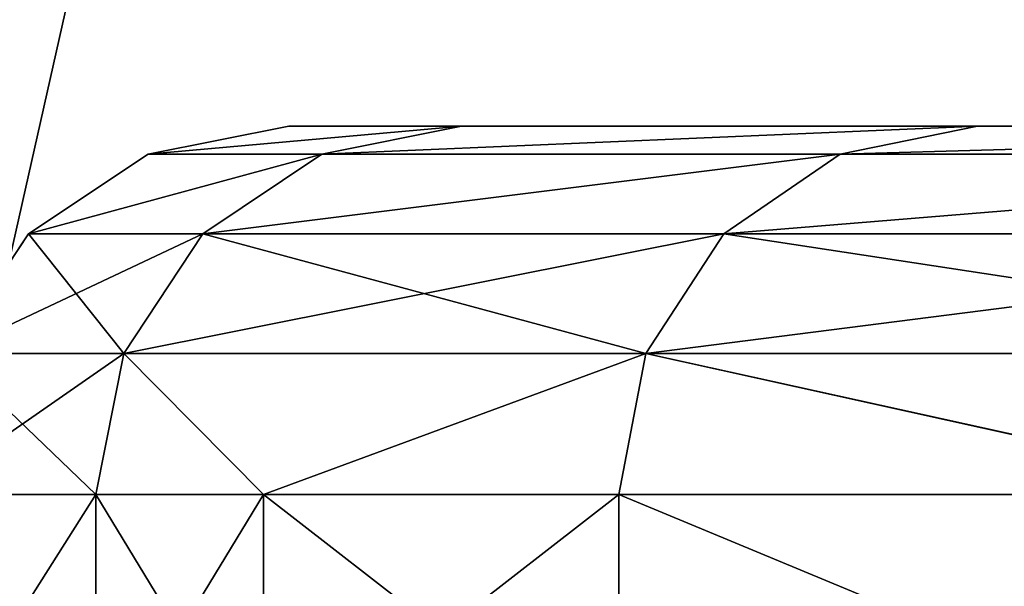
# Model space of a CAD drawing. Extents: x 0.04 to 8.7, y -7.15 to 0.
# Tile 123 of 256: x 1.4072 to 1.5126, y -1.5059 to -1.4453. Entities that reach past the tile are written whole.
import ezdxf

# ---------------------------------------------------------------- set-up
doc = ezdxf.new("R2010")
doc.units = 0
doc.header["$MEASUREMENT"] = 0
doc.layers.get('0').update_dxf_attribs({"linetype": 'CONTINUOUS'})

# ---------------------------------------------------------------- blocks, each defined once
blk = doc.blocks.new('ACE_M_STL')
at = {"color": 0}
for p, q in [((1.43602, -1.45669), (1.42096, -1.45969)), ((1.43602, -1.45669), (1.42096, -1.45969)), ((1.4545, -1.45669, 0.32895), (1.43602, -1.45669)), ((1.43602, -1.45669), (1.4545, -1.45669, -0.32895)), ((1.43602, -1.45669), (1.4545, -1.45669, -0.32895)), ((1.4545, -1.45669, 0.32895), (1.43602, -1.45669)), ((1.4545, -1.45669, -0.32895), (1.43953, -1.45969, -0.33064)), ((1.4545, -1.45669, -0.32895), (1.43953, -1.45969, -0.33064)), ((1.4545, -1.45669, 0.32895), (1.43953, -1.45969, 0.33064)), ((1.4545, -1.45669, 0.32895), (1.43953, -1.45969, 0.33064)), ((1.50969, -1.45669, 0.65376), (1.4545, -1.45669, 0.32895)), ((1.4545, -1.45669, -0.32895), (1.50969, -1.45669, -0.65376)), ((1.4545, -1.45669, -0.32895), (1.50969, -1.45669, -0.65376)), ((1.50969, -1.45669, 0.65376), (1.4545, -1.45669, 0.32895)), ((1.50969, -1.45669, -0.65376), (1.495, -1.45969, -0.65712)), ((1.50969, -1.45669, -0.65376), (1.495, -1.45969, -0.65712)), ((1.50969, -1.45669, 0.65376), (1.495, -1.45969, 0.65712)), ((1.50969, -1.45669, 0.65376), (1.495, -1.45969, 0.65712)), ((1.60089, -1.45669, 0.97036), (1.50969, -1.45669, 0.65376)), ((1.50969, -1.45669, -0.65376), (1.60089, -1.45669, -0.97036)), ((1.50969, -1.45669, -0.65376), (1.60089, -1.45669, -0.97036)), ((1.60089, -1.45669, 0.97036), (1.50969, -1.45669, 0.65376)), ((1.42096, -1.45969), (1.40818, -1.46822)), ((1.42096, -1.45969), (1.40818, -1.46822)), ((1.42096, -1.45969), (1.43953, -1.45969, -0.33064)), ((1.42096, -1.45969), (1.43953, -1.45969, -0.33064)), ((1.43953, -1.45969, 0.33064), (1.42096, -1.45969)), ((1.43953, -1.45969, 0.33064), (1.42096, -1.45969)), ((1.43953, -1.45969, -0.33064), (1.42683, -1.46822, -0.33207)), ((1.43953, -1.45969, -0.33064), (1.42683, -1.46822, -0.33207)), ((1.43953, -1.45969, 0.33064), (1.42683, -1.46822, 0.33207)), ((1.43953, -1.45969, 0.33064), (1.42683, -1.46822, 0.33207)), ((1.43953, -1.45969, -0.33064), (1.495, -1.45969, -0.65712)), ((1.43953, -1.45969, -0.33064), (1.495, -1.45969, -0.65712)), ((1.495, -1.45969, 0.65712), (1.43953, -1.45969, 0.33064)), ((1.495, -1.45969, 0.65712), (1.43953, -1.45969, 0.33064)), ((1.495, -1.45969, -0.65712), (1.48254, -1.46822, -0.65996)), ((1.495, -1.45969, -0.65712), (1.48254, -1.46822, -0.65996)), ((1.495, -1.45969, 0.65712), (1.48254, -1.46822, 0.65996)), ((1.495, -1.45969, 0.65712), (1.48254, -1.46822, 0.65996)), ((1.495, -1.45969, -0.65712), (1.58667, -1.45969, -0.97533)), ((1.495, -1.45969, -0.65712), (1.58667, -1.45969, -0.97533)), ((1.58667, -1.45969, 0.97533), (1.495, -1.45969, 0.65712)), ((1.58667, -1.45969, 0.97533), (1.495, -1.45969, 0.65712)), ((1.40818, -1.46822), (1.39965, -1.481)), ((1.40818, -1.46822), (1.39965, -1.481)), ((1.40818, -1.46822), (1.42683, -1.46822, -0.33207)), ((1.40818, -1.46822), (1.42683, -1.46822, -0.33207)), ((1.42683, -1.46822, 0.33207), (1.40818, -1.46822)), ((1.42683, -1.46822, 0.33207), (1.40818, -1.46822)), ((1.42683, -1.46822, -0.33207), (1.41835, -1.481, -0.33302)), ((1.42683, -1.46822, -0.33207), (1.41835, -1.481, -0.33302)), ((1.42683, -1.46822, 0.33207), (1.41835, -1.481, 0.33302)), ((1.42683, -1.46822, 0.33207), (1.41835, -1.481, 0.33302)), ((1.42683, -1.46822, -0.33207), (1.48254, -1.46822, -0.65996)), ((1.42683, -1.46822, -0.33207), (1.48254, -1.46822, -0.65996)), ((1.48254, -1.46822, 0.65996), (1.42683, -1.46822, 0.33207)), ((1.48254, -1.46822, 0.65996), (1.42683, -1.46822, 0.33207)), ((1.48254, -1.46822, -0.65996), (1.47422, -1.481, -0.66186)), ((1.48254, -1.46822, -0.65996), (1.47422, -1.481, -0.66186)), ((1.48254, -1.46822, 0.65996), (1.47422, -1.481, 0.66186)), ((1.48254, -1.46822, 0.65996), (1.47422, -1.481, 0.66186)), ((1.48254, -1.46822, -0.65996), (1.57462, -1.46822, -0.97955)), ((1.48254, -1.46822, -0.65996), (1.57462, -1.46822, -0.97955)), ((1.57462, -1.46822, 0.97955), (1.48254, -1.46822, 0.65996)), ((1.57462, -1.46822, 0.97955), (1.48254, -1.46822, 0.65996)), ((1.39965, -1.481), (1.41835, -1.481, -0.33302)), ((1.41835, -1.481, 0.33302), (1.39965, -1.481)), ((1.41835, -1.481, 0.33302), (1.39965, -1.481)), ((1.39965, -1.481), (1.41835, -1.481, -0.33302)), ((1.41835, -1.481, 0.33302), (1.41537, -1.49606, 0.33336)), ((1.41835, -1.481, 0.33302), (1.41537, -1.49606, 0.33336)), ((1.41537, -1.49606, -0.33336), (1.41835, -1.481, -0.33302)), ((1.41537, -1.49606, -0.33336), (1.41835, -1.481, -0.33302)), ((1.41835, -1.481, -0.33302), (1.47422, -1.481, -0.66186)), ((1.41835, -1.481, 0.33302), (1.43331, -1.49606, 0.46576)), ((1.47422, -1.481, 0.66186), (1.41835, -1.481, 0.33302)), ((1.43331, -1.49606, -0.46576), (1.41835, -1.481, -0.33302)), ((1.43331, -1.49606, -0.46576), (1.41835, -1.481, -0.33302)), ((1.41835, -1.481, -0.33302), (1.47422, -1.481, -0.66186)), ((1.47422, -1.481, 0.66186), (1.41835, -1.481, 0.33302)), ((1.41835, -1.481, 0.33302), (1.43331, -1.49606, 0.46576)), ((1.43331, -1.49606, -0.46576), (1.47422, -1.481, -0.66186)), ((1.43331, -1.49606, -0.46576), (1.47422, -1.481, -0.66186)), ((1.47422, -1.481, 0.66186), (1.43331, -1.49606, 0.46576)), ((1.47422, -1.481, 0.66186), (1.43331, -1.49606, 0.46576)), ((1.4713, -1.49606, -0.66253), (1.47422, -1.481, -0.66186)), ((1.4713, -1.49606, -0.66253), (1.47422, -1.481, -0.66186)), ((1.4713, -1.49606, 0.66253), (1.47422, -1.481, 0.66186)), ((1.4713, -1.49606, 0.66253), (1.47422, -1.481, 0.66186)), ((1.47422, -1.481, -0.66186), (1.56656, -1.481, -0.98237)), ((1.56656, -1.481, 0.98237), (1.47422, -1.481, 0.66186)), ((1.47422, -1.481, -0.66186), (1.56656, -1.481, -0.98237)), ((1.47422, -1.481, -0.66186), (1.54238, -1.49606, -0.92006)), ((1.47422, -1.481, -0.66186), (1.54238, -1.49606, -0.92006)), ((1.54238, -1.49606, 0.92006), (1.47422, -1.481, 0.66186)), ((1.56656, -1.481, 0.98237), (1.47422, -1.481, 0.66186)), ((1.54238, -1.49606, 0.92006), (1.47422, -1.481, 0.66186)), ((1.41537, -1.49606, -0.33336), (1.39665, -1.49606)), ((1.39665, -1.49606), (1.41537, -1.49606, 0.33336)), ((1.39665, -1.49606), (1.41537, -1.49606, 0.33336)), ((1.41537, -1.49606, -0.33336), (1.39665, -1.49606)), ((1.43331, -1.49606, -0.46576), (1.41537, -1.49606, -0.33336)), ((1.41537, -1.49606, -0.33336), (1.41537, -1.52559, -0.33336)), ((1.41537, -1.49606, -0.33336), (1.41537, -1.52559, -0.33336)), ((1.41537, -1.49606, 0.33336), (1.41537, -1.52559, 0.33336)), ((1.41537, -1.49606, 0.33336), (1.41537, -1.52559, 0.33336)), ((1.41537, -1.49606, 0.33336), (1.43331, -1.49606, 0.46576)), ((1.41537, -1.49606, 0.33336), (1.43331, -1.49606, 0.46576)), ((1.43331, -1.49606, -0.46576), (1.41537, -1.49606, -0.33336)), ((1.4713, -1.49606, -0.66253), (1.43331, -1.49606, -0.46576)), ((1.43331, -1.49606, -0.46576), (1.43331, -1.52559, -0.46576)), ((1.43331, -1.49606, -0.46576), (1.43331, -1.52559, -0.46576)), ((1.43331, -1.49606, 0.46576), (1.43331, -1.52559, 0.46576)), ((1.43331, -1.49606, 0.46576), (1.43331, -1.52559, 0.46576)), ((1.43331, -1.49606, 0.46576), (1.4713, -1.49606, 0.66253)), ((1.4713, -1.49606, -0.66253), (1.43331, -1.49606, -0.46576)), ((1.43331, -1.49606, 0.46576), (1.4713, -1.49606, 0.66253)), ((1.54238, -1.49606, -0.92006), (1.4713, -1.49606, -0.66253)), ((1.4713, -1.49606, -0.66253), (1.4713, -1.52559, -0.66253)), ((1.4713, -1.49606, -0.66253), (1.4713, -1.52559, -0.66253)), ((1.4713, -1.49606, 0.66253), (1.4713, -1.52559, 0.66253)), ((1.4713, -1.49606, 0.66253), (1.4713, -1.52559, 0.66253)), ((1.4713, -1.49606, 0.66253), (1.54238, -1.49606, 0.92006)), ((1.54238, -1.49606, -0.92006), (1.4713, -1.49606, -0.66253)), ((1.4713, -1.49606, 0.66253), (1.54238, -1.49606, 0.92006))]:
    blk.add_line(p, q, dxfattribs=at)
mesh = blk.add_polyface(dxfattribs=at)
corners = [(1.73765, 0, -3.43578), (1.31174, -1.88976, -3.06227), (1.31174, 0, -3.06227), (1.73765, -1.88976, -3.43578)]
mesh.append_faces([[corners[k] for k in face] for face in [(0, 1, 2), (1, 0, 3)]], dxfattribs={"vtx0": -1, "color": 0})
mesh = blk.add_polyface(dxfattribs=at)
corners = [(1.73765, -1.88976, 3.43578), (1.31174, 0, 3.06227), (1.31174, -1.88976, 3.06227), (1.73765, 0, 3.43578)]
mesh.append_faces([[corners[k] for k in face] for face in [(0, 1, 2), (1, 0, 3)]], dxfattribs={"vtx0": -1, "color": 0})
mesh = blk.add_polyface(dxfattribs=at)
corners = [(1.4545, -1.45669, -0.32895), (1.42096, -1.45969), (1.43953, -1.45969, -0.33064), (1.43602, -1.45669)]
mesh.append_faces([[corners[k] for k in face] for face in [(0, 1, 2), (1, 0, 3)]], dxfattribs={"vtx0": -1, "color": 0})
mesh = blk.add_polyface(dxfattribs=at)
corners = [(1.4545, -1.45669, 0.32895), (1.42096, -1.45969), (1.43602, -1.45669), (1.43953, -1.45969, 0.33064)]
mesh.append_faces([[corners[k] for k in face] for face in [(0, 1, 2), (1, 0, 3)]], dxfattribs={"vtx0": -1, "color": 0})
mesh = blk.add_polyface(dxfattribs=at)
corners = [(4.70297, -1.45669, -2.91952), (4.04506, -1.45669, -2.91952), (4.37402, -1.45669, -2.93799), (5.02778, -1.45669, -2.86433), (3.72025, -1.45669, -2.86433), (5.34437, -1.45669, -2.77312), (3.40366, -1.45669, -2.77312), (5.64876, -1.45669, -2.64704), (3.09927, -1.45669, -2.64704), (4.37402, -1.45669, -2.6378), (4.686, -1.45669, -2.61928), (5.93712, -1.45669, -2.48767), (4.9936, -1.45669, -2.564), (5.2925, -1.45669, -2.47272), (6.20582, -1.45669, -2.29701), (5.57851, -1.45669, -2.34673), (5.84761, -1.45669, -2.1878), (6.45149, -1.45669, -2.07747), (6.09603, -1.45669, -1.99816), (6.67103, -1.45669, -1.83181), (6.32027, -1.45669, -1.78047), (6.86168, -1.45669, -1.56311), (6.51719, -1.45669, -1.53778), (7.02105, -1.45669, -1.27475), (6.68402, -1.45669, -1.27351), (7.14714, -1.45669, -0.97036), (6.81843, -1.45669, -0.99136), (6.91853, -1.45669, -0.69529), (7.23835, -1.45669, -0.65376), (6.9829, -1.45669, -0.38946), (7.29353, -1.45669, -0.32895), (7.01065, -1.45669, -0.07817), (7.31201, -1.45669), (7.00139, -1.45669, 0.23423), (7.29353, -1.45669, 0.32895), (6.95525, -1.45669, 0.54333), (7.23835, -1.45669, 0.65376), (6.87287, -1.45669, 0.84481), (7.14714, -1.45669, 0.97036), (6.75541, -1.45669, 1.13442), (7.02105, -1.45669, 1.27475), (6.60452, -1.45669, 1.40812), (6.86168, -1.45669, 1.56311), (6.42233, -1.45669, 1.66204), (6.67103, -1.45669, 1.83181), (6.21137, -1.45669, 1.89264), (6.45149, -1.45669, 2.07747), (5.97463, -1.45669, 2.09666), (6.20582, -1.45669, 2.29701), (5.71542, -1.45669, 2.27126), (5.43737, -1.45669, 2.41397), (5.93712, -1.45669, 2.48767), (5.1444, -1.45669, 2.52279), (5.64876, -1.45669, 2.64704), (4.84062, -1.45669, 2.5962), (4.53028, -1.45669, 2.63316), (4.21775, -1.45669, 2.63316), (4.06204, -1.45669, -2.61928), (2.81091, -1.45669, -2.48767), (3.75443, -1.45669, -2.564), (3.45553, -1.45669, -2.47272), (2.54221, -1.45669, -2.29701), (3.16952, -1.45669, -2.34673), (2.90042, -1.45669, -2.1878), (2.29654, -1.45669, -2.07747), (2.652, -1.45669, -1.99816), (2.077, -1.45669, -1.83181), (2.42776, -1.45669, -1.78047), (1.88635, -1.45669, -1.56311), (2.23084, -1.45669, -1.53778), (1.72698, -1.45669, -1.27475), (2.06401, -1.45669, -1.27351), (1.60089, -1.45669, -0.97036), (1.9296, -1.45669, -0.99136), (1.8295, -1.45669, -0.69529), (1.50969, -1.45669, -0.65376), (1.76513, -1.45669, -0.38946), (1.4545, -1.45669, -0.32895), (1.73738, -1.45669, -0.07817), (1.43602, -1.45669), (1.74664, -1.45669, 0.23423), (1.4545, -1.45669, 0.32895), (1.79278, -1.45669, 0.54333), (1.50969, -1.45669, 0.65376), (1.87516, -1.45669, 0.84481), (1.60089, -1.45669, 0.97036), (1.99262, -1.45669, 1.13442), (1.72698, -1.45669, 1.27475), (2.14351, -1.45669, 1.40812), (1.88635, -1.45669, 1.56311), (2.3257, -1.45669, 1.66204), (2.077, -1.45669, 1.83181), (2.53666, -1.45669, 1.89264), (2.29654, -1.45669, 2.07747), (2.7734, -1.45669, 2.09666), (2.54221, -1.45669, 2.29701), (3.03261, -1.45669, 2.27126), (3.31066, -1.45669, 2.41397), (2.81091, -1.45669, 2.48767), (3.60363, -1.45669, 2.52279), (3.09927, -1.45669, 2.64704), (3.90742, -1.45669, 2.5962), (5.34437, -1.45669, 2.77312), (3.40366, -1.45669, 2.77312), (5.02778, -1.45669, 2.86433), (3.72025, -1.45669, 2.86433), (4.70297, -1.45669, 2.91952), (4.04506, -1.45669, 2.91952), (4.37402, -1.45669, 2.93799)]
mesh.append_faces([[corners[k] for k in face] for face in [(0, 1, 2), (107, 106, 108)]], dxfattribs={"vtx0": -1, "color": 0})
mesh.append_faces([[corners[k] for k in face] for face in [(1, 3, 4), (4, 5, 6), (6, 7, 8), (9, 7, 10), (10, 11, 12), (12, 11, 13), (13, 14, 15), (15, 14, 16), (16, 17, 18), (18, 19, 20), (20, 21, 22), (22, 23, 24), (24, 25, 26), (26, 25, 27), (27, 28, 29), (29, 30, 31), (31, 32, 33), (33, 34, 35), (35, 36, 37), (37, 38, 39), (39, 40, 41), (41, 42, 43), (43, 44, 45), (45, 46, 47), (47, 48, 49), (49, 48, 50), (50, 51, 52), (52, 53, 54), (54, 53, 55), (55, 53, 56), (8, 57, 58), (57, 8, 9), (58, 60, 61), (61, 63, 64), (64, 65, 66), (66, 67, 68), (68, 69, 70), (70, 71, 72), (72, 74, 75), (75, 76, 77), (77, 78, 79), (79, 80, 81), (81, 82, 83), (83, 84, 85), (85, 86, 87), (87, 88, 89), (89, 90, 91), (91, 92, 93), (93, 94, 95), (95, 97, 98), (98, 99, 100), (100, 102, 103), (103, 104, 105), (105, 106, 107)]], dxfattribs={"vtx0": -1, "vtx1": -1, "color": 0})
mesh.append_faces([[corners[k] for k in face] for face in [(8, 7, 9), (100, 56, 53)]], dxfattribs={"vtx0": -1, "vtx1": -1, "vtx2": -1, "color": 0})
mesh.append_faces([[corners[k] for k in face] for face in [(1, 0, 3), (4, 3, 5), (6, 5, 7), (10, 7, 11), (13, 11, 14), (16, 14, 17), (18, 17, 19), (20, 19, 21), (22, 21, 23), (24, 23, 25), (27, 25, 28), (29, 28, 30), (31, 30, 32), (33, 32, 34), (35, 34, 36), (37, 36, 38), (39, 38, 40), (41, 40, 42), (43, 42, 44), (45, 44, 46), (47, 46, 48), (50, 48, 51), (52, 51, 53), (58, 57, 59), (58, 59, 60), (61, 60, 62), (61, 62, 63), (64, 63, 65), (66, 65, 67), (68, 67, 69), (70, 69, 71), (72, 71, 73), (72, 73, 74), (75, 74, 76), (77, 76, 78), (79, 78, 80), (81, 80, 82), (83, 82, 84), (85, 84, 86), (87, 86, 88), (89, 88, 90), (91, 90, 92), (93, 92, 94), (95, 94, 96), (95, 96, 97), (98, 97, 99), (100, 99, 101), (100, 101, 56), (100, 53, 102), (103, 102, 104), (105, 104, 106)]], dxfattribs={"vtx0": -1, "vtx2": -1, "color": 0})
mesh = blk.add_polyface(dxfattribs=at)
corners = [(1.50969, -1.45669, -0.65376), (1.43953, -1.45969, -0.33064), (1.495, -1.45969, -0.65712), (1.4545, -1.45669, -0.32895)]
mesh.append_faces([[corners[k] for k in face] for face in [(0, 1, 2), (1, 0, 3)]], dxfattribs={"vtx0": -1, "color": 0})
mesh = blk.add_polyface(dxfattribs=at)
corners = [(1.50969, -1.45669, 0.65376), (1.43953, -1.45969, 0.33064), (1.4545, -1.45669, 0.32895), (1.495, -1.45969, 0.65712)]
mesh.append_faces([[corners[k] for k in face] for face in [(0, 1, 2), (1, 0, 3)]], dxfattribs={"vtx0": -1, "color": 0})
mesh = blk.add_polyface(dxfattribs=at)
corners = [(1.60089, -1.45669, -0.97036), (1.495, -1.45969, -0.65712), (1.58667, -1.45969, -0.97533), (1.50969, -1.45669, -0.65376)]
mesh.append_faces([[corners[k] for k in face] for face in [(0, 1, 2), (1, 0, 3)]], dxfattribs={"vtx0": -1, "color": 0})
mesh = blk.add_polyface(dxfattribs=at)
corners = [(1.60089, -1.45669, 0.97036), (1.495, -1.45969, 0.65712), (1.50969, -1.45669, 0.65376), (1.58667, -1.45969, 0.97533)]
mesh.append_faces([[corners[k] for k in face] for face in [(0, 1, 2), (1, 0, 3)]], dxfattribs={"vtx0": -1, "color": 0})
mesh = blk.add_polyface(dxfattribs=at)
corners = [(1.43953, -1.45969, -0.33064), (1.40818, -1.46822), (1.42683, -1.46822, -0.33207), (1.42096, -1.45969)]
mesh.append_faces([[corners[k] for k in face] for face in [(0, 1, 2), (1, 0, 3)]], dxfattribs={"vtx0": -1, "color": 0})
mesh = blk.add_polyface(dxfattribs=at)
corners = [(1.43953, -1.45969, 0.33064), (1.40818, -1.46822), (1.42096, -1.45969), (1.42683, -1.46822, 0.33207)]
mesh.append_faces([[corners[k] for k in face] for face in [(0, 1, 2), (1, 0, 3)]], dxfattribs={"vtx0": -1, "color": 0})
mesh = blk.add_polyface(dxfattribs=at)
corners = [(1.495, -1.45969, -0.65712), (1.42683, -1.46822, -0.33207), (1.48254, -1.46822, -0.65996), (1.43953, -1.45969, -0.33064)]
mesh.append_faces([[corners[k] for k in face] for face in [(0, 1, 2), (1, 0, 3)]], dxfattribs={"vtx0": -1, "color": 0})
mesh = blk.add_polyface(dxfattribs=at)
corners = [(1.495, -1.45969, 0.65712), (1.42683, -1.46822, 0.33207), (1.43953, -1.45969, 0.33064), (1.48254, -1.46822, 0.65996)]
mesh.append_faces([[corners[k] for k in face] for face in [(0, 1, 2), (1, 0, 3)]], dxfattribs={"vtx0": -1, "color": 0})
mesh = blk.add_polyface(dxfattribs=at)
corners = [(1.58667, -1.45969, -0.97533), (1.48254, -1.46822, -0.65996), (1.57462, -1.46822, -0.97955), (1.495, -1.45969, -0.65712)]
mesh.append_faces([[corners[k] for k in face] for face in [(0, 1, 2), (1, 0, 3)]], dxfattribs={"vtx0": -1, "color": 0})
mesh = blk.add_polyface(dxfattribs=at)
corners = [(1.58667, -1.45969, 0.97533), (1.48254, -1.46822, 0.65996), (1.495, -1.45969, 0.65712), (1.57462, -1.46822, 0.97955)]
mesh.append_faces([[corners[k] for k in face] for face in [(0, 1, 2), (1, 0, 3)]], dxfattribs={"vtx0": -1, "color": 0})
mesh = blk.add_polyface(dxfattribs=at)
corners = [(1.42683, -1.46822, -0.33207), (1.39965, -1.481), (1.41835, -1.481, -0.33302), (1.40818, -1.46822)]
mesh.append_faces([[corners[k] for k in face] for face in [(0, 1, 2), (1, 0, 3)]], dxfattribs={"vtx0": -1, "color": 0})
mesh = blk.add_polyface(dxfattribs=at)
corners = [(1.40818, -1.46822), (1.41835, -1.481, 0.33302), (1.39965, -1.481), (1.42683, -1.46822, 0.33207)]
mesh.append_faces([[corners[k] for k in face] for face in [(0, 1, 2), (1, 0, 3)]], dxfattribs={"vtx0": -1, "color": 0})
mesh = blk.add_polyface(dxfattribs=at)
corners = [(1.48254, -1.46822, -0.65996), (1.41835, -1.481, -0.33302), (1.47422, -1.481, -0.66186), (1.42683, -1.46822, -0.33207)]
mesh.append_faces([[corners[k] for k in face] for face in [(0, 1, 2), (1, 0, 3)]], dxfattribs={"vtx0": -1, "color": 0})
mesh = blk.add_polyface(dxfattribs=at)
corners = [(1.42683, -1.46822, 0.33207), (1.47422, -1.481, 0.66186), (1.41835, -1.481, 0.33302), (1.48254, -1.46822, 0.65996)]
mesh.append_faces([[corners[k] for k in face] for face in [(0, 1, 2), (1, 0, 3)]], dxfattribs={"vtx0": -1, "color": 0})
mesh = blk.add_polyface(dxfattribs=at)
corners = [(1.57462, -1.46822, -0.97955), (1.47422, -1.481, -0.66186), (1.56656, -1.481, -0.98237), (1.48254, -1.46822, -0.65996)]
mesh.append_faces([[corners[k] for k in face] for face in [(0, 1, 2), (1, 0, 3)]], dxfattribs={"vtx0": -1, "color": 0})
mesh = blk.add_polyface(dxfattribs=at)
corners = [(1.48254, -1.46822, 0.65996), (1.56656, -1.481, 0.98237), (1.47422, -1.481, 0.66186), (1.57462, -1.46822, 0.97955)]
mesh.append_faces([[corners[k] for k in face] for face in [(0, 1, 2), (1, 0, 3)]], dxfattribs={"vtx0": -1, "color": 0})
mesh = blk.add_polyface(dxfattribs=at)
corners = [(1.39965, -1.481), (1.41537, -1.49606, 0.33336), (1.39665, -1.49606), (1.41835, -1.481, 0.33302)]
mesh.append_faces([[corners[k] for k in face] for face in [(0, 1, 2), (1, 0, 3)]], dxfattribs={"vtx0": -1, "color": 0})
mesh = blk.add_polyface(dxfattribs=at)
corners = [(1.41835, -1.481, -0.33302), (1.39665, -1.49606), (1.41537, -1.49606, -0.33336), (1.39965, -1.481)]
mesh.append_faces([[corners[k] for k in face] for face in [(0, 1, 2), (1, 0, 3)]], dxfattribs={"vtx0": -1, "color": 0})
mesh = blk.add_polyface(dxfattribs=at)
corners = [(1.41835, -1.481, 0.33302), (1.43331, -1.49606, 0.46576), (1.41537, -1.49606, 0.33336)]
mesh.append_faces([[corners[k] for k in face] for face in [(0, 1, 2)]], dxfattribs={"color": 0})
mesh = blk.add_polyface(dxfattribs=at)
corners = [(1.41835, -1.481, -0.33302), (1.41537, -1.49606, -0.33336), (1.43331, -1.49606, -0.46576)]
mesh.append_faces([[corners[k] for k in face] for face in [(0, 1, 2)]], dxfattribs={"color": 0})
mesh = blk.add_polyface(dxfattribs=at)
corners = [(1.41835, -1.481, -0.33302), (1.43331, -1.49606, -0.46576), (1.47422, -1.481, -0.66186)]
mesh.append_faces([[corners[k] for k in face] for face in [(0, 1, 2)]], dxfattribs={"color": 0})
mesh = blk.add_polyface(dxfattribs=at)
corners = [(1.47422, -1.481, 0.66186), (1.43331, -1.49606, 0.46576), (1.41835, -1.481, 0.33302)]
mesh.append_faces([[corners[k] for k in face] for face in [(0, 1, 2)]], dxfattribs={"color": 0})
mesh = blk.add_polyface(dxfattribs=at)
corners = [(1.47422, -1.481, -0.66186), (1.43331, -1.49606, -0.46576), (1.4713, -1.49606, -0.66253)]
mesh.append_faces([[corners[k] for k in face] for face in [(0, 1, 2)]], dxfattribs={"color": 0})
mesh = blk.add_polyface(dxfattribs=at)
corners = [(1.47422, -1.481, 0.66186), (1.4713, -1.49606, 0.66253), (1.43331, -1.49606, 0.46576)]
mesh.append_faces([[corners[k] for k in face] for face in [(0, 1, 2)]], dxfattribs={"color": 0})
mesh = blk.add_polyface(dxfattribs=at)
corners = [(1.47422, -1.481, -0.66186), (1.4713, -1.49606, -0.66253), (1.54238, -1.49606, -0.92006)]
mesh.append_faces([[corners[k] for k in face] for face in [(0, 1, 2)]], dxfattribs={"color": 0})
mesh = blk.add_polyface(dxfattribs=at)
corners = [(1.47422, -1.481, 0.66186), (1.54238, -1.49606, 0.92006), (1.4713, -1.49606, 0.66253)]
mesh.append_faces([[corners[k] for k in face] for face in [(0, 1, 2)]], dxfattribs={"color": 0})
mesh = blk.add_polyface(dxfattribs=at)
corners = [(1.47422, -1.481, -0.66186), (1.54238, -1.49606, -0.92006), (1.56656, -1.481, -0.98237)]
mesh.append_faces([[corners[k] for k in face] for face in [(0, 1, 2)]], dxfattribs={"color": 0})
mesh = blk.add_polyface(dxfattribs=at)
corners = [(1.56656, -1.481, 0.98237), (1.54238, -1.49606, 0.92006), (1.47422, -1.481, 0.66186)]
mesh.append_faces([[corners[k] for k in face] for face in [(0, 1, 2)]], dxfattribs={"color": 0})
mesh = blk.add_polyface(dxfattribs=at)
corners = [(1.41537, -1.49606, -0.33336), (1.39665, -1.52559), (1.41537, -1.52559, -0.33336), (1.39665, -1.49606)]
mesh.append_faces([[corners[k] for k in face] for face in [(0, 1, 2), (1, 0, 3)]], dxfattribs={"vtx0": -1, "color": 0})
mesh = blk.add_polyface(dxfattribs=at)
corners = [(1.39665, -1.49606), (1.41537, -1.52559, 0.33336), (1.39665, -1.52559), (1.41537, -1.49606, 0.33336)]
mesh.append_faces([[corners[k] for k in face] for face in [(0, 1, 2), (1, 0, 3)]], dxfattribs={"vtx0": -1, "color": 0})
mesh = blk.add_polyface(dxfattribs=at)
corners = [(1.43331, -1.49606, -0.46576), (1.41537, -1.52559, -0.33336), (1.43331, -1.52559, -0.46576), (1.41537, -1.49606, -0.33336)]
mesh.append_faces([[corners[k] for k in face] for face in [(0, 1, 2), (1, 0, 3)]], dxfattribs={"vtx0": -1, "color": 0})
mesh = blk.add_polyface(dxfattribs=at)
corners = [(1.41537, -1.49606, 0.33336), (1.43331, -1.52559, 0.46576), (1.41537, -1.52559, 0.33336), (1.43331, -1.49606, 0.46576)]
mesh.append_faces([[corners[k] for k in face] for face in [(0, 1, 2), (1, 0, 3)]], dxfattribs={"vtx0": -1, "color": 0})
mesh = blk.add_polyface(dxfattribs=at)
corners = [(1.4713, -1.49606, -0.66253), (1.43331, -1.52559, -0.46576), (1.4713, -1.52559, -0.66253), (1.43331, -1.49606, -0.46576)]
mesh.append_faces([[corners[k] for k in face] for face in [(0, 1, 2), (1, 0, 3)]], dxfattribs={"vtx0": -1, "color": 0})
mesh = blk.add_polyface(dxfattribs=at)
corners = [(1.43331, -1.49606, 0.46576), (1.4713, -1.52559, 0.66253), (1.43331, -1.52559, 0.46576), (1.4713, -1.49606, 0.66253)]
mesh.append_faces([[corners[k] for k in face] for face in [(0, 1, 2), (1, 0, 3)]], dxfattribs={"vtx0": -1, "color": 0})
mesh = blk.add_polyface(dxfattribs=at)
corners = [(1.54238, -1.49606, -0.92006), (1.4713, -1.52559, -0.66253), (1.54238, -1.52559, -0.92006), (1.4713, -1.49606, -0.66253)]
mesh.append_faces([[corners[k] for k in face] for face in [(0, 1, 2), (1, 0, 3)]], dxfattribs={"vtx0": -1, "color": 0})
mesh = blk.add_polyface(dxfattribs=at)
corners = [(1.4713, -1.49606, 0.66253), (1.54238, -1.52559, 0.92006), (1.4713, -1.52559, 0.66253), (1.54238, -1.49606, 0.92006)]
mesh.append_faces([[corners[k] for k in face] for face in [(0, 1, 2), (1, 0, 3)]], dxfattribs={"vtx0": -1, "color": 0})

msp = doc.modelspace()

# ---------------------------------------------------------------- block references
at = {"color": 0}
msp.add_blockref('ACE_M_STL', (0, 0), dxfattribs=at)

doc.saveas('drawing.dxf')
